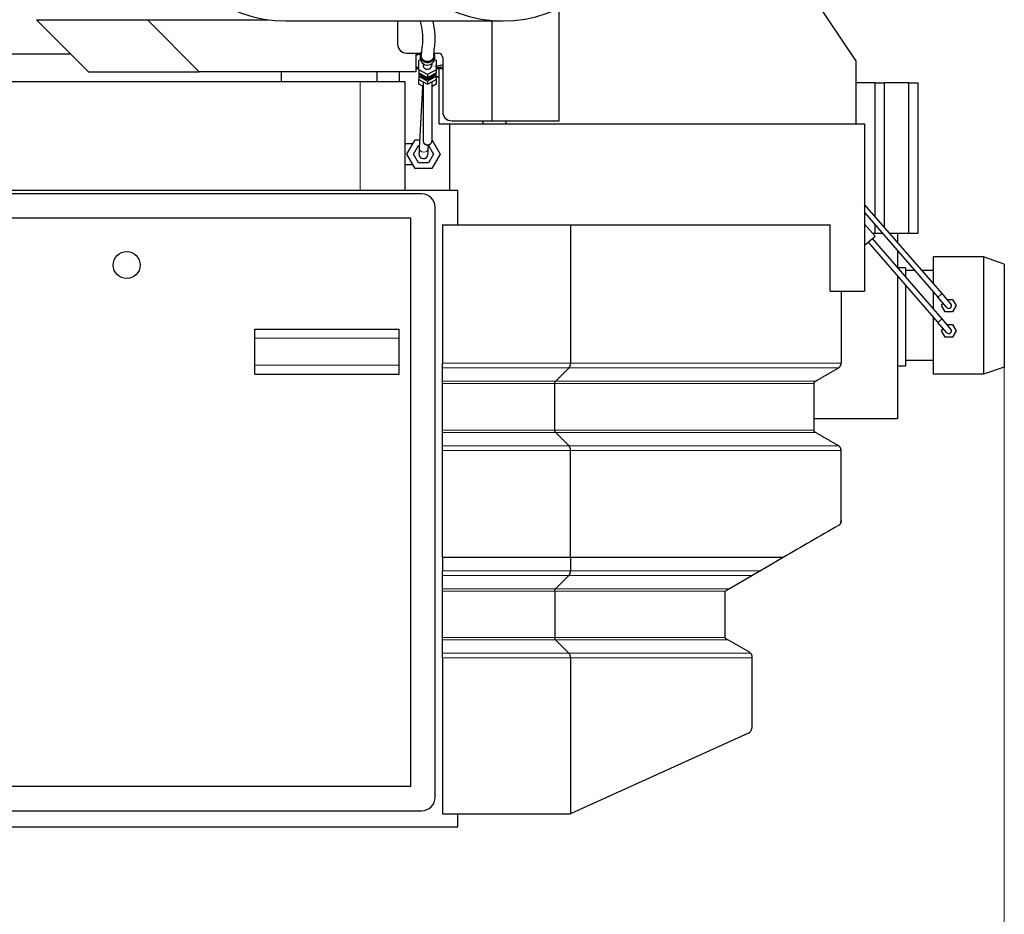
# Model space of a CAD drawing. Header units: inches. Extents: x 0 to 23760, y -13 to 16800.
# Tile 215 of 217: x 20897 to 21989, y 12917 to 13909. Entities that reach past the tile are written whole.
import ezdxf

# ---------------------------------------------------------------- set-up
doc = ezdxf.new("R2010")
doc.units = ezdxf.units.IN
doc.layers.add('254', color=7, linetype='Continuous', true_color=0xffffff)
doc.styles.add('latin_extended', font='simplex.shx')
doc.dimstyles.get("Standard").update_dxf_attribs({"dimtxt": 0.18, "dimasz": 0.18, "dimexe": 0.18, "dimexo": 0.0625, "dimgap": 0.09, "dimtad": 0, "dimtih": 1, "dimtoh": 1, "dimdec": 4, "dimzin": 0, "dimdsep": 46, "dimtxsty": 'Standard', "dimcen": 0.09, "dimadec": 0, "dimazin": 0, "dimtfac": 1, "dimtdec": 4, "dimtofl": 0, "dimtmove": 0, "dimatfit": 3, "dimfxl": 1, "dimtolj": 1, "dimtzin": 0, "dimarcsym": 0})

# ---------------------------------------------------------------- blocks, each defined once
blk = doc.blocks.new('_U6')
at = {"layer": '254', "color": 3, "linetype": 'Continuous', "lineweight": 13, "transparency": 16777216}
for p, q in [((21988.6, 13541.4), (21988.6, 10503.9)), ((20080.6, 11946.4), (20080.6, 10503.9)), ((20220.6, 10543.9), (21848.6, 10543.9))]:
    blk.add_line(p, q, dxfattribs=at)
at = {"layer": '254', "color": 3, "transparency": 16777216}
for points in [[(20220.6, 10567.2), (20220.6, 10520.5), (20080.6, 10543.9)], [(21848.6, 10520.5), (21848.6, 10567.2), (21988.6, 10543.9)]]:
    blk.add_solid(points, dxfattribs=at)
at = {"layer": 'Defpoints', "color": 0, "transparency": 16777216}
for p in [(21988.6, 13581.4), (20080.6, 11986.4), (21988.6, 10543.9)]:
    blk.add_point(p, dxfattribs=at)
at = {"layer": '254', "color": 2, "lineweight": 13, "transparency": 16777216, "insert": (20801.3, 10753.9), "char_height": 140, "attachment_point": 1, "style": 'latin_extended'}
blk.add_mtext('\\A1;1908', dxfattribs=at)

msp = doc.modelspace()

# ---------------------------------------------------------------- linework, layer by layer
at = {"layer": '254', "color": 2, "linetype": 'Continuous', "lineweight": 25}
for p, q in [((21824.138, 13864.364), (21654.843, 14115.353)), ((21495.138, 13797.353), (21495.138, 13921.955)), ((20915.633, 13909.439), (21038.506, 13909.439)), ((20973.254, 13851.439), (20915.633, 13909.439)), ((21038.506, 13909.439), (21172.43, 13909.439)), ((21096.127, 13851.439), (21038.506, 13909.439)), ((21192.103, 13908.07), (21432.934, 13908.07)), ((21315.929, 13908.069), (21315.929, 13882.353)), ((21420.916, 13797.353), (21420.916, 13908.071)), ((20873.539, 13871.674), (20953.153, 13871.674)), ((21325.929, 13872.353), (21341.607, 13872.353)), ((21336.35, 13871.674), (21341.388, 13871.674)), ((21336.354, 13872.353), (21336.354, 13851.439)), ((21339.638, 13864.56), (21341.275, 13865.473)), ((21339.638, 13853.964), (21339.638, 13864.56)), ((21341.138, 13869.745), (21341.138, 13866.898)), ((21341.138, 13866.898), (21341.138, 13866.898)), ((21356.668, 13872.353), (21360.929, 13872.353)), ((21357, 13865.473), (21358.638, 13864.56)), ((21357.138, 13866.898), (21357.138, 13869.745)), ((21358.638, 13864.56), (21358.638, 13853.964)), ((21365.929, 13867.353), (21365.929, 13807.353)), ((21824.138, 13864.364), (21824.138, 13793.853)), ((21336.352, 13855.354), (21339.635, 13855.354)), ((21349.138, 13848.666), (21339.638, 13853.964)), ((21339.638, 13853.964), (21339.638, 13850.341)), ((21344.138, 13860.865), (21344.138, 13859.262)), ((21358.638, 13853.964), (21349.138, 13848.666)), ((21354.138, 13859.262), (21354.138, 13860.865)), ((21354.138, 13859.262), (21354.138, 13859.263)), ((21358.636, 13855.354), (21365.927, 13855.354)), ((21358.637, 13856.852), (21361.013, 13856.852)), ((21358.638, 13853.964), (21358.638, 13850.341)), ((21362.224, 13793.853), (21362.224, 13855.352)), ((20973.254, 13851.439), (21096.127, 13851.439)), ((21336.354, 13851.439), (21096.127, 13851.439)), ((21187.269, 13840.353), (21187.269, 13851.439)), ((21293.118, 13840.353), (21293.118, 13851.439)), ((21318.118, 13840.353), (21318.118, 13851.439)), ((21339.638, 13850.341), (21339.638, 13846.717)), ((21349.138, 13845.043), (21339.638, 13850.341)), ((21339.638, 13846.717), (21339.638, 13843.094)), ((21339.638, 13846.717), (21349.138, 13841.42)), ((21339.638, 13837.868), (21339.638, 13843.094)), ((21339.638, 13843.094), (21349.138, 13837.796)), ((21342.304, 13847.301), (21342.304, 13846.784)), ((21342.304, 13847.301), (21346.471, 13844.977)), ((21342.304, 13846.784), (21346.471, 13844.459)), ((21346.471, 13844.977), (21346.471, 13844.459)), ((21358.638, 13850.341), (21349.138, 13845.043)), ((21349.138, 13848.666), (21349.138, 13845.043)), ((21349.138, 13841.42), (21358.638, 13846.717)), ((21349.138, 13837.796), (21358.638, 13843.094)), ((21351.804, 13844.977), (21355.971, 13847.301)), ((21351.804, 13844.459), (21355.971, 13846.784)), ((21351.804, 13844.977), (21351.804, 13844.459)), ((21355.971, 13847.301), (21355.971, 13846.784)), ((21358.637, 13847.169), (21362.222, 13845.099)), ((21358.638, 13846.717), (21358.638, 13850.341)), ((21358.638, 13846.717), (21358.638, 13843.094)), ((21358.638, 13843.094), (21358.638, 13837.868)), ((21274.553, 13840.353), (20844.551, 13840.353)), ((21293.118, 13840.353), (21187.269, 13840.353)), ((21201.155, 13840.353), (21201.155, 13840.354)), ((21324.491, 13840.353), (21274.553, 13840.353)), ((21318.118, 13840.353), (21293.118, 13840.353)), ((21324.491, 13720.353), (21324.491, 13840.353)), ((21344.138, 13835.269), (21339.638, 13837.868)), ((21343.705, 13835.518), (21339.962, 13766.473)), ((21344.138, 13840.584), (21344.138, 13775.599)), ((21349.138, 13841.42), (21349.138, 13837.796)), ((21354.138, 13775.599), (21354.138, 13840.584)), ((21358.638, 13837.868), (21354.138, 13835.269)), ((21845.261, 13839.353), (21824.137, 13839.353)), ((21845.261, 13839.353), (21855.261, 13839.353)), ((21845.261, 13691.29), (21845.261, 13839.353)), ((21882.618, 13839.353), (21855.261, 13839.353)), ((21855.261, 13839.353), (21855.261, 13679.761)), ((21882.618, 13839.353), (21892.618, 13839.353)), ((21882.618, 13672.353), (21882.618, 13839.353)), ((21892.618, 13839.353), (21892.618, 13672.353)), ((21362.224, 13793.853), (21373.638, 13793.853)), ((21373.638, 13793.853), (21833.638, 13793.853)), ((21373.638, 13793.853), (21373.638, 13720.353)), ((21375.929, 13797.353), (21420.916, 13797.353)), ((21410.658, 13793.854), (21410.658, 13797.353)), ((21420.916, 13797.353), (21495.138, 13797.353)), ((21436.199, 13793.853), (21436.199, 13797.353)), ((21833.638, 13793.853), (21833.638, 13608.353)), ((21332.138, 13771.853), (21324.491, 13771.853)), ((21326.162, 13760.353), (21335.4, 13776.353)), ((21333.668, 13760.353), (21339.153, 13769.853)), ((21335.4, 13776.353), (21340.498, 13776.353)), ((21339.153, 13769.853), (21340.145, 13769.853)), ((21349.947, 13765.932), (21350.201, 13770.603)), ((21350.157, 13769.794), (21355.607, 13760.353)), ((21354.138, 13775.899), (21363.113, 13760.353)), ((21335.4, 13744.353), (21326.162, 13760.353)), ((21339.153, 13750.853), (21333.668, 13760.353)), ((21355.607, 13760.353), (21350.122, 13750.853)), ((21363.113, 13760.353), (21353.875, 13744.353)), ((21324.491, 13748.853), (21332.138, 13748.853)), ((21353.875, 13744.353), (21335.4, 13744.353)), ((21350.122, 13750.853), (21339.153, 13750.853)), ((21342.638, 13716.353), (20688.638, 13716.353)), ((20743.282, 13720.353), (21382.638, 13720.353)), ((21382.638, 13681.843), (21382.638, 13720.353)), ((21357.638, 13047.353), (21357.638, 13701.353)), ((21919.554, 13605.65), (21833.639, 13704.685)), ((21330.638, 13689.353), (20700.638, 13689.353)), ((21330.638, 13059.353), (21330.638, 13689.353)), ((21833.638, 13695.53), (21915.022, 13601.718)), ((21365.638, 13681.853), (21365.638, 13528.449)), ((21365.638, 13681.853), (21507.629, 13681.853)), ((21507.629, 13681.853), (21795.416, 13681.853)), ((21507.629, 13681.853), (21507.629, 13528.449)), ((21795.416, 13608.353), (21795.416, 13681.853)), ((21845.322, 13669.322), (21833.638, 13682.791)), ((21845.261, 13672.353), (21845.261, 13682.133)), ((21834.747, 13660.148), (21845.322, 13669.322)), ((21845.261, 13672.353), (21842.692, 13672.353)), ((21853.744, 13672.353), (21845.261, 13672.353)), ((21870.118, 13672.353), (21861.688, 13672.353)), ((21882.618, 13672.353), (21870.118, 13672.353)), ((21870.118, 13672.353), (21870.118, 13662.635)), ((21892.618, 13672.353), (21882.618, 13672.353)), ((21833.637, 13661.427), (21834.747, 13660.148)), ((21837.768, 13662.769), (21915.022, 13573.718)), ((21919.554, 13577.65), (21842.3, 13666.701)), ((21870.118, 13653.478), (21870.118, 13634.635)), ((21909.618, 13646.353), (21909.618, 13617.103)), ((21965.618, 13646.353), (21909.618, 13646.353)), ((21965.618, 13646.353), (21965.618, 13516.353)), ((21965.618, 13646.353), (21965.618, 13516.353)), ((21988.618, 13638.434), (21965.618, 13646.353)), ((21988.618, 13638.434), (21988.618, 13524.273)), ((21870.118, 13625.478), (21870.118, 13466.803)), ((21879.118, 13634.353), (21870.363, 13634.353)), ((21879.118, 13634.353), (21879.118, 13624.261)), ((21889.313, 13631.353), (21879.118, 13631.353)), ((21909.618, 13631.353), (21897.256, 13631.353)), ((21879.118, 13615.105), (21879.118, 13525.353)), ((21795.416, 13608.353), (21833.638, 13608.353)), ((21807.638, 13608.353), (21807.638, 13528.449)), ((21909.618, 13607.946), (21909.618, 13589.103)), ((21929.384, 13594.319), (21919.554, 13605.65)), ((21924.851, 13590.387), (21915.022, 13601.718)), ((21919.035, 13592.353), (21920.678, 13595.199)), ((21923.076, 13585.353), (21919.035, 13592.353)), ((21925.017, 13599.353), (21931.159, 13599.353)), ((21931.159, 13599.353), (21935.201, 13592.353)), ((21935.201, 13592.353), (21931.159, 13585.353)), ((21931.159, 13585.353), (21923.076, 13585.353)), ((21909.618, 13579.948), (21909.618, 13516.353)), ((21924.851, 13562.387), (21915.022, 13573.718)), ((21929.384, 13566.319), (21919.554, 13577.65)), ((21925.017, 13571.353), (21931.159, 13571.353)), ((21931.159, 13571.353), (21935.201, 13564.353)), ((21157.638, 13556.353), (21157.638, 13566.353)), ((21157.638, 13566.353), (21317.638, 13566.353)), ((21317.638, 13556.353), (21317.638, 13566.353)), ((21919.035, 13564.353), (21920.678, 13567.199)), ((21923.076, 13557.353), (21919.035, 13564.353)), ((21935.201, 13564.353), (21931.159, 13557.353)), ((21157.638, 13526.353), (21157.638, 13556.353)), ((21317.638, 13526.353), (21317.638, 13556.353)), ((21931.159, 13557.353), (21923.076, 13557.353)), ((21157.638, 13516.353), (21157.638, 13526.353)), ((21317.638, 13516.353), (21317.638, 13526.353)), ((21365.638, 13523.253), (21365.638, 13528.449)), ((21909.618, 13531.353), (21879.118, 13531.353)), ((21157.638, 13516.353), (21317.638, 13516.353)), ((21879.118, 13525.353), (21870.118, 13525.353)), ((21965.618, 13516.353), (21909.618, 13516.353)), ((21988.618, 13524.273), (21965.618, 13516.353)), ((21365.638, 13505.933), (21365.638, 13508.531)), ((21365.638, 13454.397), (21365.638, 13505.933)), ((21490.309, 13454.397), (21490.309, 13505.933)), ((21777.638, 13454.397), (21777.638, 13505.933)), ((21870.118, 13466.803), (21777.639, 13466.803)), ((21365.638, 13431.88), (21365.638, 13437.076)), ((21365.638, 13312.94), (21365.638, 13298.445)), ((21507.629, 13312.94), (21507.629, 13312.939)), ((21507.629, 13312.939), (21507.629, 13298.445)), ((21743.407, 13312.939), (21718.368, 13298.445)), ((21365.638, 13293.253), (21365.638, 13298.445)), ((21365.638, 13278.531), (21365.638, 13293.253)), ((21491.175, 13278.531), (21505.897, 13293.253)), ((21709.401, 13293.253), (21683.97, 13278.531)), ((21365.638, 13275.933), (21365.638, 13278.531)), ((21365.638, 13224.397), (21365.638, 13275.933)), ((21490.309, 13275.933), (21490.309, 13224.397)), ((21678.638, 13273.714), (21678.638, 13225.638)), ((21365.638, 13221.799), (21365.638, 13224.397)), ((21365.638, 13207.076), (21365.638, 13221.799)), ((21491.175, 13221.799), (21505.897, 13207.076)), ((21682.287, 13221.799), (21705.638, 13208.317)), ((21365.638, 13201.88), (21365.638, 13207.076)), ((21365.638, 13201.88), (21365.638, 13028.853)), ((21507.629, 13201.88), (21507.629, 13029.081)), ((21707.149, 13207.076), (21707.332, 13206.858)), ((21708.638, 13201.88), (21708.638, 13123.789)), ((21705.11, 13118.322), (21508.463, 13029.386)), ((20700.638, 13059.353), (21330.638, 13059.353)), ((20688.638, 13032.353), (21342.638, 13032.353)), ((21365.638, 13028.853), (21505.991, 13028.853)), ((21382.638, 13014.353), (21382.638, 13028.859)), ((20670.638, 13014.353), (21382.638, 13014.353))]:
    msp.add_line(p, q, dxfattribs=at)
at = {"layer": '254', "color": 110, "linetype": 'Continuous', "lineweight": 13}
for p, q in [((21274.553, 13720.353), (21274.553, 13840.353)), ((21332.138, 13771.853), (21332.138, 13770.703)), ((21332.138, 13750.004), (21332.138, 13748.853)), ((21919.554, 13605.65), (21915.022, 13601.718)), ((21915.022, 13573.718), (21919.554, 13577.65)), ((21157.638, 13556.353), (21317.638, 13556.353)), ((21157.638, 13526.353), (21317.638, 13526.353)), ((21505.897, 13523.253), (21365.638, 13523.253)), ((21804.638, 13523.253), (21505.897, 13523.253)), ((21491.175, 13508.531), (21365.638, 13508.531)), ((21490.309, 13505.933), (21365.638, 13505.933)), ((21777.638, 13505.933), (21490.309, 13505.933)), ((21779.138, 13508.531), (21491.175, 13508.531)), ((21490.309, 13454.397), (21365.638, 13454.397)), ((21491.175, 13451.799), (21365.638, 13451.799)), ((21777.638, 13454.397), (21490.309, 13454.397)), ((21779.138, 13451.799), (21491.175, 13451.799)), ((21505.897, 13437.076), (21365.638, 13437.076)), ((21507.629, 13431.88), (21365.638, 13431.88)), ((21804.637, 13437.076), (21505.897, 13437.076)), ((21807.637, 13431.88), (21507.629, 13431.88)), ((21507.629, 13298.445), (21365.638, 13298.445)), ((21718.368, 13298.445), (21507.629, 13298.445)), ((21505.897, 13293.253), (21365.638, 13293.253)), ((21709.401, 13293.253), (21505.897, 13293.253)), ((21491.175, 13278.531), (21365.638, 13278.531)), ((21490.309, 13275.933), (21365.638, 13275.933)), ((21679.618, 13275.933), (21490.309, 13275.933)), ((21683.97, 13278.531), (21491.175, 13278.531)), ((21490.309, 13224.397), (21365.638, 13224.397)), ((21491.175, 13221.799), (21365.638, 13221.799)), ((21678.906, 13224.397), (21490.309, 13224.397)), ((21682.287, 13221.799), (21491.175, 13221.799)), ((21505.897, 13207.076), (21365.638, 13207.076)), ((21365.638, 13201.88), (21507.629, 13201.88)), ((21707.149, 13207.076), (21505.897, 13207.076)), ((21507.629, 13201.88), (21708.638, 13201.88))]:
    msp.add_line(p, q, dxfattribs=at)
at = {"layer": '254', "color": 2, "linetype": 'Continuous', "lineweight": 25}
msp.add_circle((21015.638, 13637.353), 15, dxfattribs=at)
for centre, radius, start, end in [((21325.929, 13882.353), 10, 180, 270), ((21360.929, 13867.353), 5, 0, 90), ((21375.929, 13807.353), 10, 180, 270), ((21344.638, 13760.353), 5, 176.923125, 356.900625), ((21342.638, 13701.353), 15, 0, 90), ((21927.118, 13592.353), 3, 220.942342, 40.942342), ((21927.118, 13564.353), 3, 220.942342, 40.942342), ((21801.638, 13353.583), 6, 337.472689, 0), ((21681.638, 13273.714), 3, 132.31333, 180), ((21681.638, 13273.714), 3, 120.067013, 132.313944), ((21681.638, 13225.638), 3, 180, 204.435406), ((21681.638, 13225.638), 3, 204.435938, 213.7425), ((21702.638, 13203.121), 6, 41.238268, 60), ((21702.638, 13123.789), 6, 294.335399, 0), ((21342.638, 13047.353), 15, 270, 0), ((21505.991, 13034.853), 6, 270, 285.847156)]:
    msp.add_arc(centre, radius, start, end, dxfattribs=at)
for centre, major_axis, ratio, start_param, end_param in [((21192.103, 14338.57), (0, -430.5), 0.57357644, 3.25254614, 6.28318531), ((21432.934, 14338.57), (0, -430.5), 0.57357644, 3.25254614, 9.31382448), ((21299.641, 14019.353), (0, 155.998), 0.81915204, 3.43307355, 3.46969274), ((21349.138, 13869.745), (-8, 0), 0.96592583, 5.72770336, 6.28318531), ((21349.138, 13869.745), (-8, 0), 0.96592583, 0, 2.00874489), ((21349.138, 13866.898), (-8, 0), 0.96592583, 0, 2.00874489), ((21349.138, 13869.745), (-8, 0), 0.96592583, 2.00874489, 3.54959792), ((21349.138, 13866.898), (-8, 0), 0.96592583, 2.00874489, 3.14168174), ((21341.512, 14019.353), (0, 162.501), 0.81915204, 3.10291179, 3.12755366), ((21349.138, 13859.262), (5, 0), 0.96592583, 3.14158357, 5.15033754), ((21349.138, 13859.262), (5, 0), 0.96592583, 5.15033754, 6.28318531), ((21341.512, 14019.353), (0, 162.501), 0.81915204, 3.26116952, 3.32616122), ((21361.013, 14019.353), (0, 162.501), 0.81915204, 3.14159265, 3.17860454), ((21349.138, 13853.568), (-9.8, 0), 0.96592583, 0.37100829, 0.79912612), ((21349.138, 13854.086), (-9.8, 0), 0.96592583, 0.4507218, 0.79912612), ((21349.138, 13852.015), (-9, 0), 0.96592583, 0.44502623, 2.69656641), ((21349.138, 13854.604), (9, 0), 0.96592583, 3.88497202, 4.49856433), ((21349.138, 13854.086), (-9.8, 0), 0.96592583, 1.29526898, 1.84632367), ((21349.138, 13853.568), (-9.8, 0), 0.96592583, 1.29526898, 1.84632367), ((21349.138, 13854.604), (9, 0), 0.96592583, 4.92621363, 5.53980595), ((21349.138, 13853.568), (-9.8, 0), 0.96592583, 2.34246653, 2.77058437), ((21349.138, 13854.086), (-9.8, 0), 0.96592583, 2.34246653, 2.69087085), ((21505.991, 13034.853), (5.685, 1.919), 1, 4.66334358, 4.81149137)]:
    msp.add_ellipse(centre, major_axis=major_axis, ratio=ratio, start_param=start_param, end_param=end_param, dxfattribs=at)
at = {"layer": '254', "color": 110, "linetype": 'Continuous', "lineweight": 13}
for centre, major_axis, ratio, start_param, end_param in [((21344.955, 13766.202), (-4.993, 0.271), 0.70711089, 0.00003074, 3.14152521), ((21349.138, 13775.599), (-5, 0), 0.98768834, 0, 3.14159265)]:
    msp.add_ellipse(centre, major_axis=major_axis, ratio=ratio, start_param=start_param, end_param=end_param, dxfattribs=at)
at = {"layer": '254', "color": 2, "linetype": 'Continuous', "lineweight": 25}
for points, knots in [([(21341.042, 13907.665), (21342.024, 13903.335), (21343.571, 13894.261), (21343.823, 13884.033), (21342.541, 13877.104), (21342.274, 13872.078), (21342.142, 13869.741)], [0, 0, 0, 0, 0.19518785, 0.4329174, 0.70120341, 1, 1, 1, 1]), ([(21356.141, 13869.701), (21356.355, 13872.181), (21356.668, 13877.749), (21357.945, 13885.911), (21357.237, 13896.782), (21355.975, 13904.669), (21355.413, 13907.572)], [0, 0, 0, 0, 0.32921526, 0.61797905, 0.86600942, 1, 1, 1, 1]), ([(21354.335, 13865.188), (21354.269, 13865.117), (21354.133, 13864.979), (21353.923, 13864.78), (21353.705, 13864.59), (21353.479, 13864.411), (21353.246, 13864.241), (21353.006, 13864.08), (21352.759, 13863.93), (21352.504, 13863.789), (21352.159, 13863.616), (21351.719, 13863.428), (21351.179, 13863.244), (21350.628, 13863.106), (21350.066, 13863.011), (21349.566, 13862.968), (21349.136, 13862.957), (21348.778, 13862.966), (21348.423, 13862.992), (21348.071, 13863.036), (21347.721, 13863.097), (21347.374, 13863.176), (21347.029, 13863.273), (21346.635, 13863.404), (21346.199, 13863.579), (21345.728, 13863.809), (21345.279, 13864.074), (21344.85, 13864.371), (21344.504, 13864.652), (21344.231, 13864.9), (21344.025, 13865.104), (21343.829, 13865.314), (21343.643, 13865.532), (21343.467, 13865.757), (21343.301, 13865.989), (21343.145, 13866.228), (21342.999, 13866.473), (21342.821, 13866.807), (21342.625, 13867.232), (21342.435, 13867.754), (21342.292, 13868.286), (21342.194, 13868.829), (21342.149, 13869.311), (21342.141, 13869.616), (21342.141, 13869.736), (21342.141, 13869.74)], [0, 0, 0, 0, 0.01758561, 0.03504997, 0.05242341, 0.06973675, 0.08702113, 0.10430782, 0.12162811, 0.1390131, 0.15649353, 0.19073249, 0.22457169, 0.25823681, 0.29195702, 0.32596037, 0.3472976, 0.36848107, 0.38956565, 0.41060698, 0.43166105, 0.45278376, 0.47403044, 0.49545548, 0.52688154, 0.55806003, 0.5891719, 0.62039927, 0.65192226, 0.6695152, 0.68698514, 0.70436235, 0.7216776, 0.73896197, 0.75624673, 0.77356312, 0.79094225, 0.80841485, 0.84265382, 0.87649302, 0.91015814, 0.94387834, 0.97788169, 0.99921893, 1, 1, 1, 1]), ([(21356.142, 13869.699), (21356.141, 13869.615), (21356.137, 13869.429), (21356.119, 13869.142), (21356.085, 13868.839), (21356.037, 13868.538), (21355.974, 13868.238), (21355.897, 13867.941), (21355.805, 13867.645), (21355.663, 13867.249), (21355.448, 13866.763), (21355.133, 13866.204), (21354.764, 13865.676), (21354.483, 13865.347), (21354.335, 13865.188)], [0, 0, 0, 0, 0.05095825, 0.11275656, 0.17439388, 0.23599955, 0.29770314, 0.35963359, 0.42191843, 0.48468304, 0.61386018, 0.74202764, 0.87035311, 1, 1, 1, 1]), ([(21339.962, 13766.473), (21339.911, 13765.539), (21339.822, 13763.889), (21339.721, 13762.023), (21339.659, 13760.882), (21339.645, 13760.627), (21339.645, 13760.624)], [0, 0, 0, 0, 0.25001222, 0.5, 0.74998778, 1, 1, 1, 1]), ([(21344.141, 13775.757), (21344.142, 13775.757), (21344.142, 13775.638), (21344.135, 13775.297), (21344.152, 13774.852), (21344.258, 13774.204), (21344.406, 13773.627), (21344.588, 13773.308), (21344.627, 13773.246)], [0, 0, 0, 0, 0.3148053, 0.43067853, 0.55685099, 0.71923632, 0.94401628, 1, 1, 1, 1]), ([(21344.627, 13773.246), (21344.758, 13772.945), (21345.148, 13772.246), (21346.106, 13771.284), (21347.497, 13770.547), (21349.162, 13770.288), (21350.976, 13770.64), (21352.402, 13771.569), (21353.296, 13772.662), (21353.941, 13773.9), (21354.131, 13774.901), (21354.138, 13775.599)], [0, 0, 0, 0, 0.06900527, 0.17296549, 0.28981433, 0.41104622, 0.5465046, 0.69871287, 0.77742501, 0.85502073, 1, 1, 1, 1]), ([(21349.63, 13760.082), (21349.63, 13760.086), (21349.644, 13760.341), (21349.706, 13761.482), (21349.807, 13763.347), (21349.897, 13764.998), (21349.947, 13765.932)], [0, 0, 0, 0, 0.25001222, 0.5, 0.74998778, 1, 1, 1, 1]), ([(21807.638, 13353.565), (21807.637, 13353.387), (21807.629, 13353.211), (21807.597, 13352.865), (21807.574, 13352.695), (21807.54, 13352.507), (21807.536, 13352.486), (21807.529, 13352.444), (21807.516, 13352.382), (21807.486, 13352.239), (21807.457, 13352.121), (21807.395, 13351.888), (21807.349, 13351.739), (21807.273, 13351.522), (21807.247, 13351.451), (21807.206, 13351.347), (21807.192, 13351.312), (21807.163, 13351.244), (21807.149, 13351.211), (21807.076, 13351.045), (21807.015, 13350.918), (21806.888, 13350.676), (21806.823, 13350.561), (21806.687, 13350.339), (21806.617, 13350.233), (21806.509, 13350.08), (21806.473, 13350.03), (21806.399, 13349.932), (21806.362, 13349.884), (21806.25, 13349.744), (21806.175, 13349.655), (21806.022, 13349.485), (21805.944, 13349.404), (21805.788, 13349.249), (21805.709, 13349.175), (21805.47, 13348.962), (21805.308, 13348.832), (21804.979, 13348.596), (21804.813, 13348.488), (21804.644, 13348.39)], [0, 0, 0, 0, 0.0625, 0.0625, 0.125, 0.125, 0.1328125, 0.1328125, 0.140625, 0.15625, 0.1875, 0.1875, 0.25, 0.25, 0.28125, 0.28125, 0.296875, 0.296875, 0.3125, 0.3125, 0.375, 0.375, 0.4375, 0.4375, 0.5, 0.5, 0.53125, 0.53125, 0.5625, 0.5625, 0.625, 0.625, 0.6875, 0.6875, 0.75, 0.75, 0.875, 0.875, 1, 1, 1, 1]), ([(21507.629, 13312.94), (21495.797, 13312.94), (21483.964, 13312.94), (21460.299, 13312.94), (21448.466, 13312.94), (21424.801, 13312.94), (21412.968, 13312.94), (21389.303, 13312.94), (21377.47, 13312.94), (21365.638, 13312.94)], [0, 0, 0, 0, 0.25, 0.25, 0.5, 0.5, 0.75, 0.75, 1, 1, 1, 1]), ([(21743.407, 13312.939), (21737.054, 13312.939), (21730.701, 13312.939), (21696.586, 13312.939), (21668.823, 13312.939), (21596.583, 13312.939), (21552.106, 13312.939), (21507.629, 13312.939)], [0, 0, 0, 0, 0.08082961, 0.08082961, 0.43408162, 0.43408162, 1, 1, 1, 1]), ([(21718.368, 13298.445), (21718.077, 13298.276), (21717.781, 13298.104), (21717.175, 13297.754), (21716.866, 13297.575), (21716.233, 13297.209), (21715.91, 13297.021), (21715.494, 13296.78), (21715.41, 13296.732), (21715.241, 13296.634), (21715.156, 13296.585), (21714.9, 13296.437), (21714.727, 13296.336), (21714.375, 13296.133), (21714.197, 13296.03), (21713.834, 13295.82), (21713.65, 13295.713), (21713.274, 13295.495), (21713.083, 13295.385), (21712.69, 13295.157), (21712.489, 13295.041), (21712.179, 13294.861), (21712.074, 13294.8), (21711.859, 13294.676), (21711.751, 13294.613), (21711.584, 13294.517), (21711.527, 13294.484), (21711.442, 13294.435), (21711.413, 13294.418), (21711.356, 13294.385), (21711.327, 13294.368), (21711.182, 13294.284), (21711.064, 13294.216), (21710.824, 13294.077), (21710.702, 13294.006), (21710.544, 13293.915), (21710.513, 13293.897), (21710.45, 13293.86), (21710.418, 13293.842), (21710.322, 13293.786), (21710.258, 13293.749), (21710.128, 13293.674), (21710.063, 13293.637), (21709.965, 13293.58), (21709.932, 13293.56), (21709.882, 13293.532), (21709.865, 13293.522), (21709.832, 13293.503), (21709.815, 13293.493), (21709.731, 13293.444), (21709.665, 13293.406), (21709.532, 13293.329), (21709.466, 13293.291), (21709.401, 13293.253)], [0, 0, 0, 0, 0.125, 0.125, 0.25, 0.25, 0.375, 0.375, 0.40625, 0.40625, 0.4375, 0.4375, 0.5, 0.5, 0.5625, 0.5625, 0.625, 0.625, 0.6875, 0.6875, 0.75, 0.75, 0.78125, 0.78125, 0.8125, 0.8125, 0.828125, 0.828125, 0.8359375, 0.8359375, 0.84375, 0.84375, 0.875, 0.875, 0.90625, 0.90625, 0.9140625, 0.9140625, 0.921875, 0.921875, 0.9375, 0.9375, 0.953125, 0.953125, 0.9609375, 0.9609375, 0.96484375, 0.96484375, 0.96875, 0.96875, 0.984375, 0.984375, 1, 1, 1, 1]), ([(21680.135, 13276.311), (21680.044, 13276.258), (21679.955, 13276.201), (21679.783, 13276.075), (21679.699, 13276.006), (21679.618, 13275.933)], [0, 0, 0, 0, 0.5, 0.5, 1, 1, 1, 1]), ([(21683.97, 13278.531), (21683.916, 13278.5), (21683.862, 13278.469), (21683.755, 13278.406), (21683.701, 13278.375), (21683.633, 13278.336), (21683.62, 13278.328), (21683.593, 13278.313), (21683.553, 13278.289), (21683.513, 13278.267), (21683.435, 13278.221), (21683.384, 13278.192), (21683.283, 13278.133), (21683.234, 13278.105), (21683.16, 13278.062), (21683.136, 13278.048), (21683.087, 13278.02), (21683.063, 13278.006), (21682.945, 13277.938), (21682.854, 13277.885), (21682.676, 13277.782), (21682.59, 13277.732), (21682.421, 13277.634), (21682.339, 13277.587), (21682.176, 13277.492), (21682.096, 13277.446), (21681.978, 13277.378), (21681.939, 13277.355), (21681.862, 13277.311), (21681.824, 13277.288), (21681.634, 13277.178), (21681.487, 13277.093), (21681.2, 13276.927), (21681.06, 13276.846), (21680.787, 13276.688), (21680.653, 13276.611), (21680.39, 13276.459), (21680.261, 13276.384), (21680.135, 13276.311)], [0, 0, 0, 0, 0.03125, 0.03125, 0.0625, 0.0625, 0.0703125, 0.0703125, 0.078125, 0.09375, 0.09375, 0.125, 0.125, 0.15625, 0.15625, 0.171875, 0.171875, 0.1875, 0.1875, 0.25, 0.25, 0.3125, 0.3125, 0.375, 0.375, 0.4375, 0.4375, 0.46875, 0.46875, 0.5, 0.5, 0.625, 0.625, 0.75, 0.75, 0.875, 0.875, 1, 1, 1, 1]), ([(21678.906, 13224.397), (21678.974, 13224.249), (21679.052, 13224.107), (21679.23, 13223.841), (21679.328, 13223.716), (21679.488, 13223.544), (21679.543, 13223.488), (21679.629, 13223.409), (21679.658, 13223.384), (21679.716, 13223.334), (21679.745, 13223.31), (21679.893, 13223.193), (21680.015, 13223.111), (21680.138, 13223.04)], [0, 0, 0, 0, 0.25, 0.25, 0.5, 0.5, 0.625, 0.625, 0.6875, 0.6875, 0.75, 0.75, 1, 1, 1, 1]), ([(21680.138, 13223.04), (21680.213, 13222.996), (21680.289, 13222.952), (21680.444, 13222.863), (21680.523, 13222.817), (21680.683, 13222.725), (21680.765, 13222.678), (21680.89, 13222.605), (21680.933, 13222.581), (21681.019, 13222.531), (21681.062, 13222.506), (21681.194, 13222.43), (21681.284, 13222.378), (21681.424, 13222.297), (21681.471, 13222.27), (21681.567, 13222.214), (21681.616, 13222.186), (21681.714, 13222.129), (21681.764, 13222.101), (21681.865, 13222.042), (21681.916, 13222.013), (21681.995, 13221.968), (21682.021, 13221.952), (21682.061, 13221.929), (21682.074, 13221.921), (21682.101, 13221.906), (21682.115, 13221.898), (21682.182, 13221.86), (21682.235, 13221.829), (21682.287, 13221.799)], [0, 0, 0, 0, 0.125, 0.125, 0.25, 0.25, 0.375, 0.375, 0.4375, 0.4375, 0.5, 0.5, 0.625, 0.625, 0.6875, 0.6875, 0.75, 0.75, 0.8125, 0.8125, 0.875, 0.875, 0.90625, 0.90625, 0.921875, 0.921875, 0.9375, 0.9375, 1, 1, 1, 1]), ([(21707.149, 13207.076), (21707.319, 13206.883), (21707.501, 13206.65), (21707.764, 13206.242), (21707.851, 13206.096), (21707.955, 13205.901), (21707.975, 13205.862), (21708.016, 13205.781), (21708.075, 13205.66), (21708.132, 13205.534), (21708.24, 13205.278), (21708.305, 13205.1), (21708.421, 13204.732), (21708.47, 13204.542), (21708.522, 13204.296), (21708.531, 13204.247), (21708.549, 13204.147), (21708.558, 13204.097), (21708.581, 13203.946), (21708.595, 13203.845), (21708.627, 13203.538), (21708.638, 13203.331), (21708.638, 13203.121)], [0, 0, 0, 0, 0.25, 0.25, 0.375, 0.375, 0.40625, 0.40625, 0.4375, 0.5, 0.5, 0.625, 0.625, 0.75, 0.75, 0.78125, 0.78125, 0.8125, 0.8125, 0.875, 0.875, 1, 1, 1, 1]), ([(21708.638, 13203.121), (21708.638, 13202.924), (21708.638, 13202.722), (21708.638, 13202.412), (21708.638, 13202.307), (21708.638, 13202.174), (21708.638, 13202.148), (21708.638, 13202.094), (21708.638, 13202.068), (21708.638, 13201.987), (21708.638, 13201.934), (21708.638, 13201.88)], [0, 0, 0, 0, 0.5, 0.5, 0.75, 0.75, 0.8125, 0.8125, 0.875, 0.875, 1, 1, 1, 1])]:
    msp.add_open_spline(points, degree=3, knots=knots, dxfattribs=at)
for points, degree in [([(21332.807, 13771.853), (21332.586, 13771.853), (21332.362, 13771.853), (21332.138, 13771.853)], 3), ([(21332.138, 13748.853), (21332.362, 13748.853), (21332.585, 13748.853), (21332.806, 13748.853)], 3), ([(21365.638, 13508.531), (21365.638, 13515.892), (21365.638, 13523.253)], 2), ([(21491.175, 13508.531), (21498.536, 13515.892), (21505.897, 13523.253)], 2), ([(21779.138, 13508.531), (21791.888, 13515.892), (21804.638, 13523.253)], 2), ([(21365.638, 13437.076), (21365.638, 13444.437), (21365.638, 13451.799)], 2), ([(21505.897, 13437.076), (21498.536, 13444.437), (21491.175, 13451.799)], 2), ([(21804.637, 13437.076), (21791.888, 13444.437), (21779.138, 13451.799)], 2), ([(21365.638, 13312.94), (21365.638, 13372.41), (21365.638, 13431.88)], 2), ([(21507.629, 13312.94), (21507.629, 13372.41), (21507.629, 13431.88)], 2), ([(21807.638, 13353.574), (21807.638, 13392.727), (21807.637, 13431.88)], 2), ([(21804.644, 13348.39), (21784.231, 13336.573), (21763.819, 13324.756), (21743.407, 13312.939)], 3)]:
    msp.add_open_spline(points, degree=degree, dxfattribs=at)
at = {"layer": '254', "color": 110, "linetype": 'Continuous', "lineweight": 13}
for points in [[(21365.638, 13528.449), (21507.629, 13528.449)], [(21507.629, 13528.449), (21807.638, 13528.449)]]:
    msp.add_open_spline(points, degree=1, dxfattribs=at)
at = {"layer": '254', "color": 2, "linetype": 'Continuous', "lineweight": 25}
for points, weights in [([(21505.897, 13523.253), (21507.629, 13524.985), (21507.629, 13528.449)], [1, 0.866025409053, 1]), ([(21804.638, 13523.253), (21807.638, 13524.985), (21807.638, 13528.449)], [1, 0.866025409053, 1]), ([(21490.309, 13505.933), (21490.309, 13507.665), (21491.175, 13508.531)], [1, 0.866025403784, 1]), ([(21777.638, 13505.933), (21777.638, 13507.665), (21779.138, 13508.531)], [1, 0.866025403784, 1]), ([(21365.638, 13451.799), (21365.638, 13452.665), (21365.638, 13454.397)], [1, 0.866025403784, 1]), ([(21491.175, 13451.799), (21490.309, 13452.665), (21490.309, 13454.397)], [1, 0.866025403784, 1]), ([(21779.138, 13451.799), (21777.638, 13452.665), (21777.638, 13454.397)], [1, 0.866025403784, 1]), ([(21507.629, 13431.88), (21507.629, 13435.344), (21505.897, 13437.076)], [1, 0.866025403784, 1]), ([(21807.637, 13431.88), (21807.637, 13435.344), (21804.637, 13437.076)], [1, 0.866025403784, 1]), ([(21505.897, 13293.253), (21507.628, 13294.984), (21507.629, 13298.445)], [1, 0.866133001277, 0.999784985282]), ([(21490.309, 13275.933), (21490.309, 13277.665), (21491.175, 13278.531)], [1, 0.866025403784, 1]), ([(21491.175, 13221.799), (21490.309, 13222.665), (21490.309, 13224.397)], [1, 0.86602540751, 1]), ([(21507.629, 13201.88), (21507.629, 13205.344), (21505.897, 13207.076)], [1, 0.866025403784, 1])]:
    msp.add_rational_spline(points, weights, degree=2, dxfattribs=at)

# ---------------------------------------------------------------- dimensions: what is measured, and where the dimension line sits
at = {"layer": '254', "color": 2, "linetype": 'Continuous', "lineweight": 13}
dim = msp.add_linear_dim(base=(21988.618, 10543.853), p1=(20080.638, 11986.377), p2=(21988.618, 13581.353), dimstyle='Standard', override={"dimscale": 40, "dimtxt": 3.5, "dimasz": 3.5, "dimexe": 1, "dimexo": 1, "dimgap": 1.75, "dimtad": 1, "dimtih": 1, "dimtoh": 0, "dimdec": 0, "dimlfac": 1, "dimzin": 8, "dimdsep": 46, "dimlunit": 2, "dimtxsty": 'latin_extended', "dimsah": 1, "dimse1": 0, "dimse2": 0, "dimsd1": 0, "dimsd2": 0, "dimclrd": 3, "dimclre": 3, "dimclrt": 2, "dimtol": 0, "dimtm": -0.1, "dimtfac": 0.714286, "dimtdec": 3, "dimtofl": 1, "dimtmove": 0, "dimtzin": 8, "dimlwd": 13, "dimlwe": 13}, dxfattribs=at)
dim.commit()
dim.dimension.update_dxf_attribs({"geometry": '_U6', "text_midpoint": (21034.628, 10543.853), "dimtype": 160})

doc.saveas('drawing.dxf')
